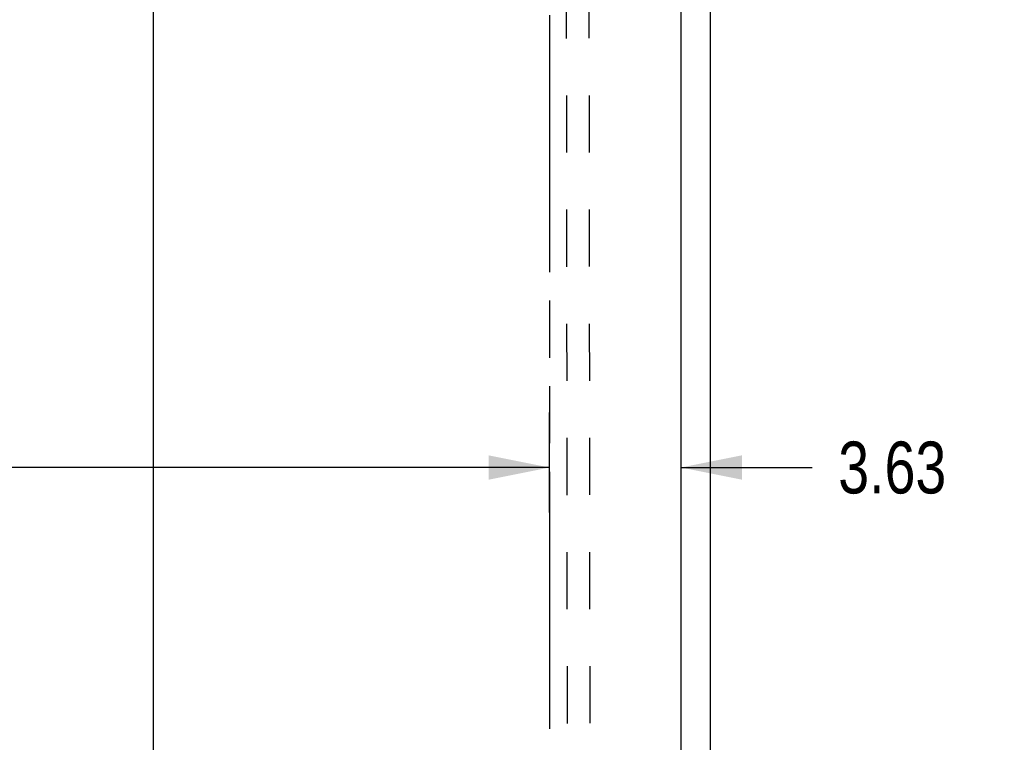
# Model space of a CAD drawing. Header units: inches. Extents: x 0 to 286, y 0 to 185.
# Tile 31 of 72: x 93 to 120, y 99 to 119. Entities that reach past the tile are written whole.
import ezdxf

# ---------------------------------------------------------------- set-up
doc = ezdxf.new("R2010")
doc.units = ezdxf.units.IN
doc.header["$LTSCALE"] = 15.75
doc.header["$MEASUREMENT"] = 0
doc.linetypes.add('HIDDEN', pattern=[0.2, 0.1, -0.1])
doc.linetypes.add('PHANTOM', pattern=[0.8, 0.45, -0.05, 0.1, -0.05, 0.1, -0.05])
doc.layers.get('0').update_dxf_attribs({"linetype": 'CONTINUOUS'})
for name, color, linetype in [('02___PRT_ALL_AXES', 7, 'CONTINUOUS'), ('AVAILABLE_DOOR_SPACE', 7, 'CONTINUOUS'), ('DIMENSIONS', 7, 'CONTINUOUS')]:
    doc.layers.add(name, color=color, linetype=linetype)
doc.styles.get("Standard").update_dxf_attribs({"font": 'txt', "width": 0.8})
doc.dimstyles.new('DIMSTYLE_2', dxfattribs={"dimtxt": 1.431818, "dimasz": 1.684492, "dimexe": 0.09, "dimexo": 0.07, "dimgap": 0.0425, "dimtad": 0, "dimtih": 1, "dimtoh": 1, "dimzin": 4, "dimdsep": 46, "dimtxsty": 'Standard', "dimblk": '_FILLED', "dimblk1": '_FILLED', "dimblk2": '_FILLED', "dimcen": 0.09, "dimadec": 0, "dimazin": 0, "dimtfac": 1, "dimtofl": 0, "dimtmove": 0, "dimatfit": 3, "dimldrblk": '_FILLED', "dimfxl": 1, "dimtolj": 1, "dimtzin": 4, "dimarcsym": 0})

# ---------------------------------------------------------------- blocks, each defined once
blk = doc.blocks.new('_FILLED')
at = {"color": 0, "linetype": 'ByBlock'}
blk.add_solid([(0, 0), (-1, 0.2), (-1, -0.2)], dxfattribs=at)
blk = doc.blocks.new('*D12')
at = {"layer": 'DIMENSIONS', "color": 2, "linetype": 'Continuous'}
for p, q in [((77.654, 108.254), (77.654, 105.497)), ((107.217, 105.497), (107.217, 108.254)), ((77.654, 106.738), (84.131, 106.738)), ((107.217, 106.738), (91.29, 106.738))]:
    blk.add_line(p, q, dxfattribs=at)
at = {"layer": 'DIMENSIONS', "color": 2, "linetype": 'Continuous', "xscale": 1.6844919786, "yscale": 1.6844919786, "zscale": 1.6844919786, "rotation": 180}
blk.add_blockref('_FILLED', (77.654, 106.738), dxfattribs=at)
at = {"layer": 'DIMENSIONS', "color": 2, "linetype": 'Continuous', "xscale": 1.6844919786, "yscale": 1.6844919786, "zscale": 1.6844919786}
blk.add_blockref('_FILLED', (107.217, 106.738), dxfattribs=at)
at = {"layer": 'DIMENSIONS', "color": 2, "linetype": 'Continuous', "insert": (87.711, 107.454), "char_height": 1.4318, "width": 5.72727, "attachment_point": 2, "line_spacing_factor": 0.9}
blk.add_mtext('29.56', dxfattribs=at)
blk = doc.blocks.new('*D13')
at = {"layer": 'DIMENSIONS', "color": 2, "linetype": 'Continuous'}
for p, q in [((107.217, 105.497), (107.217, 108.254)), ((110.842, 108.254), (110.842, 105.497)), ((107.217, 106.738), (103.848, 106.738)), ((110.842, 106.738), (114.465, 106.738))]:
    blk.add_line(p, q, dxfattribs=at)
at = {"layer": 'DIMENSIONS', "color": 2, "linetype": 'Continuous', "xscale": 1.6844919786, "yscale": 1.6844919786, "zscale": 1.6844919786}
blk.add_blockref('_FILLED', (107.217, 106.738), dxfattribs=at)
at = {"layer": 'DIMENSIONS', "color": 2, "linetype": 'Continuous', "xscale": 1.6844919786, "yscale": 1.6844919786, "zscale": 1.6844919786, "rotation": 180}
blk.add_blockref('_FILLED', (110.842, 106.738), dxfattribs=at)
at = {"layer": 'DIMENSIONS', "color": 2, "linetype": 'Continuous', "insert": (115.181, 107.454), "char_height": 1.4318, "width": 4.58182, "attachment_point": 1, "line_spacing_factor": 0.9}
blk.add_mtext('3.63', dxfattribs=at)
blk = doc.blocks.new('*D15')
at = {"layer": 'DIMENSIONS', "color": 2, "linetype": 'Continuous'}
for p, q in [((95.714, 131.818), (97.793, 131.818)), ((96.277, 131.818), (96.277, 94.124)), ((96.277, 53.568), (96.277, 91.261)), ((95.714, 53.568), (97.793, 53.568))]:
    blk.add_line(p, q, dxfattribs=at)
at = {"layer": 'DIMENSIONS', "color": 2, "linetype": 'Continuous', "xscale": 1.6844919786, "yscale": 1.6844919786, "zscale": 1.6844919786}
for p, rotation in [((96.277, 131.818), 90), ((96.277, 53.568), 270)]:
    blk.add_blockref('_FILLED', p, dxfattribs=dict(at, rotation=rotation))
at = {"layer": 'DIMENSIONS', "color": 2, "linetype": 'Continuous', "insert": (96.277, 93.408), "char_height": 1.4318, "width": 5.72727, "attachment_point": 2, "line_spacing_factor": 0.9}
blk.add_mtext('78.25', dxfattribs=at)

msp = doc.modelspace()

# ---------------------------------------------------------------- linework, layer by layer
at = {"color": 3, "linetype": 'Continuous'}
for p, q in [((111.654, 45.797), (111.654, 135.589)), ((110.842, 132.839), (110.842, 52.547))]:
    msp.add_line(p, q, dxfattribs=at)
at = {"layer": '02___PRT_ALL_AXES', "color": 8, "linetype": 'HIDDEN'}
for p, q in [((107.718, 93.379), (107.672, 131.879)), ((108.343, 93.38), (108.297, 131.88))]:
    msp.add_line(p, q, dxfattribs=at)
at = {"layer": 'AVAILABLE_DOOR_SPACE', "color": 4, "linetype": 'PHANTOM'}
msp.add_line((107.217, 131.818), (107.217, 93.568), dxfattribs=at)

# ---------------------------------------------------------------- dimensions: what is measured, and where the dimension line sits
at = {"layer": 'DIMENSIONS', "color": 2, "linetype": 'Continuous'}
dim = msp.add_linear_dim(base=(96.277, 53.568), p1=(97.863, 131.818), p2=(97.863, 53.568), angle=270, dimstyle='DIMSTYLE_2', dxfattribs=at)
dim.commit()
dim.dimension.update_dxf_attribs({"geometry": '*D15', "text_midpoint": (96.277, 92.693), "dimtype": 160})
for base, p1, p2, picture, middle in [((107.217, 106.738), (77.654, 108.324), (107.217, 108.324), '*D12', (87.711, 106.738)), ((110.841997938, 106.73789043), (107.216997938, 108.323933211), (110.841997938, 108.323933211), '*D13', (117.47175955, 106.73789043))]:
    dim = msp.add_linear_dim(base=base, p1=p1, p2=p2, dimstyle='DIMSTYLE_2', dxfattribs=at)
    dim.commit()
    dim.dimension.update_dxf_attribs({"geometry": picture, "text_midpoint": middle, "dimtype": 160})

doc.saveas('drawing.dxf')
